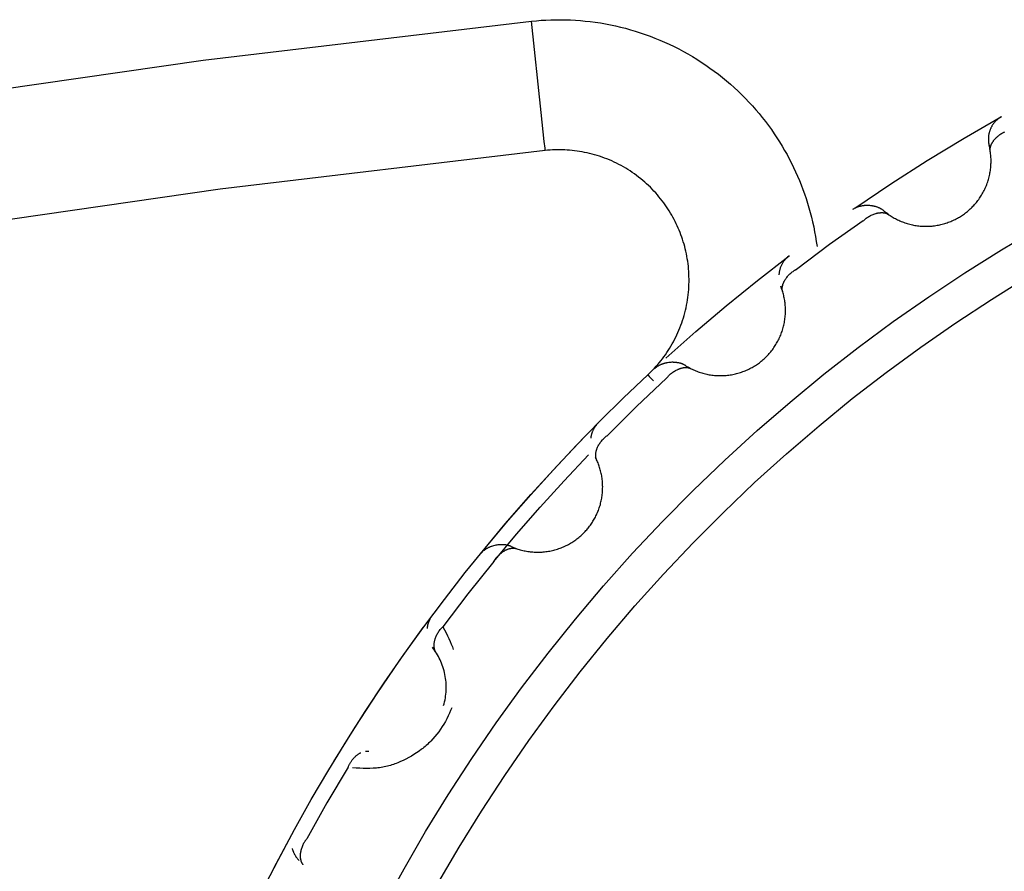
# Model space of a CAD drawing. Header units: millimetres. Extents: x 129 to 629, y 1269 to 1769.
# Tile 63 of 87: x 513.11 to 516.89, y 1475.03 to 1478.3. Entities that reach past the tile are written whole.
import ezdxf

# ---------------------------------------------------------------- set-up
doc = ezdxf.new("R2010")
doc.units = ezdxf.units.MM
doc.layers.add('ROXX_B.FLEX mini', color=7, linetype='Continuous', true_color=0x000000)

msp = doc.modelspace()

# ---------------------------------------------------------------- linework, layer by layer
at = {"layer": 'ROXX_B.FLEX mini', "color": 18, "lineweight": -3, "true_color": 0x000000}
for points in [[(492.0058, 1469.7419), (493.1043, 1470.48), (494.2229, 1471.1891), (495.3603, 1471.8684), (496.5154, 1472.5172), (497.687, 1473.1348), (498.8737, 1473.7206), (500.0744, 1474.274), (501.2875, 1474.7946), (502.5119, 1475.282), (503.7462, 1475.7359), (504.9889, 1476.156), (506.2388, 1476.5421), (507.4944, 1476.8943), (508.7544, 1477.2123), (510.0174, 1477.4963), (511.2821, 1477.7463), (512.5472, 1477.9626), (513.8113, 1478.1454), (515.0733, 1478.295)], [(515.0733, 1478.295), (515.0915, 1478.2967), (515.1098, 1478.2982), (515.1283, 1478.2993), (515.1469, 1478.3), (515.1656, 1478.3004), (515.1844, 1478.3005), (515.2033, 1478.3002), (515.2223, 1478.2996), (515.2414, 1478.2985), (515.2605, 1478.2971), (515.2797, 1478.2954), (515.2989, 1478.2932), (515.3181, 1478.2907), (515.3374, 1478.2878), (515.3566, 1478.2845), (515.3759, 1478.2808), (515.3951, 1478.2767), (515.4144, 1478.2723), (515.4335, 1478.2674), (515.4527, 1478.2621), (515.4717, 1478.2565), (515.4907, 1478.2505), (515.5096, 1478.244), (515.5284, 1478.2372), (515.5471, 1478.23), (515.5657, 1478.2224), (515.5842, 1478.2144), (515.6025, 1478.2061), (515.6206, 1478.1974), (515.6386, 1478.1883), (515.6564, 1478.1788), (515.674, 1478.169), (515.6914, 1478.1589), (515.7086, 1478.1483), (515.7255, 1478.1375), (515.7423, 1478.1263), (515.7587, 1478.1148), (515.775, 1478.103), (515.791, 1478.0908), (515.8067, 1478.0784), (515.8221, 1478.0657), (515.8373, 1478.0527), (515.8521, 1478.0394), (515.8667, 1478.0258), (515.8809, 1478.012), (515.8949, 1477.998), (515.9085, 1477.9837), (515.9218, 1477.9692), (515.9348, 1477.9545), (515.9474, 1477.9396), (515.9597, 1477.9245), (515.9717, 1477.9092), (515.9833, 1477.8938), (515.9946, 1477.8782), (516.0055, 1477.8624), (516.016, 1477.8465), (516.0263, 1477.8305), (516.0361, 1477.8144), (516.0457, 1477.7982), (516.0548, 1477.7819), (516.0636, 1477.7655), (516.0721, 1477.749), (516.0802, 1477.7325), (516.0879, 1477.7159), (516.0953, 1477.6994), (516.1024, 1477.6826), (516.1092, 1477.6657), (516.1158, 1477.6485), (516.122, 1477.6312), (516.128, 1477.6136), (516.1337, 1477.5958), (516.139, 1477.5779), (516.1441, 1477.5597), (516.1488, 1477.5414), (516.1532, 1477.523), (516.1573, 1477.5043), (516.161, 1477.4856), (516.1644, 1477.4667), (516.1674, 1477.4476), (516.1701, 1477.4285)], [(515.1258, 1477.7978), (515.1258, 1477.7978), (515.1258, 1477.7978), (515.1258, 1477.7979), (515.1257, 1477.7983), (515.1256, 1477.7998), (515.1249, 1477.8061), (515.1221, 1477.8327), (515.1104, 1477.9434), (515.0733, 1478.295)], [(516.3153, 1477.5764), (516.4532, 1477.6695), (516.5933, 1477.7592), (516.7355, 1477.8456), (516.8797, 1477.9285)], [(516.8797, 1477.9285), (516.878, 1477.9276), (516.8764, 1477.9266), (516.8747, 1477.9256), (516.8731, 1477.9245), (516.8715, 1477.9234), (516.8699, 1477.9223), (516.8683, 1477.9211), (516.8668, 1477.9199), (516.8652, 1477.9187), (516.8637, 1477.9174), (516.8621, 1477.9161), (516.8606, 1477.9147), (516.8592, 1477.9133), (516.8577, 1477.9119), (516.8563, 1477.9104), (516.8549, 1477.9089), (516.8535, 1477.9074), (516.8522, 1477.9058), (516.8508, 1477.9042), (516.8495, 1477.9026), (516.8483, 1477.901), (516.8471, 1477.8993), (516.8459, 1477.8976), (516.8447, 1477.8958), (516.8436, 1477.894), (516.8425, 1477.8922), (516.8414, 1477.8904), (516.8404, 1477.8886), (516.8394, 1477.8867), (516.8385, 1477.8848), (516.8376, 1477.8829), (516.8367, 1477.8809), (516.8359, 1477.879), (516.8351, 1477.877), (516.8344, 1477.875), (516.8337, 1477.8731), (516.8331, 1477.871), (516.8324, 1477.869), (516.8319, 1477.867), (516.8314, 1477.865), (516.8309, 1477.8629), (516.8305, 1477.8609), (516.8301, 1477.8588), (516.8297, 1477.8568), (516.8294, 1477.8547), (516.8292, 1477.8526), (516.829, 1477.8506), (516.8288, 1477.8485), (516.8287, 1477.8465), (516.8286, 1477.8444), (516.8285, 1477.8424), (516.8285, 1477.8404), (516.8286, 1477.8384), (516.8286, 1477.8364), (516.8288, 1477.8344), (516.8289, 1477.8324), (516.8291, 1477.8304), (516.8293, 1477.8284), (516.8296, 1477.8265), (516.8299, 1477.8246), (516.8303, 1477.8227), (516.8306, 1477.8208), (516.8311, 1477.8189), (516.8315, 1477.817)], [(516.8359, 1477.7955), (516.8358, 1477.7962), (516.8357, 1477.7968), (516.8356, 1477.7975), (516.8356, 1477.7981), (516.8355, 1477.7988), (516.8355, 1477.7995), (516.8355, 1477.8001), (516.8355, 1477.8008), (516.8355, 1477.8015), (516.8355, 1477.8022), (516.8355, 1477.8035), (516.8357, 1477.8049), (516.8358, 1477.8063), (516.836, 1477.8076), (516.8363, 1477.809), (516.8366, 1477.8104), (516.8369, 1477.8118), (516.8373, 1477.8132), (516.8377, 1477.8146), (516.8382, 1477.816), (516.8387, 1477.8174), (516.8392, 1477.8188), (516.8398, 1477.8203), (516.8405, 1477.8217), (516.8411, 1477.8231), (516.8419, 1477.8245), (516.8426, 1477.8259), (516.8434, 1477.8273), (516.8442, 1477.8287), (516.8451, 1477.8301), (516.846, 1477.8315), (516.8469, 1477.8329), (516.8478, 1477.8342), (516.8488, 1477.8356), (516.8499, 1477.837), (516.8509, 1477.8383), (516.852, 1477.8397), (516.8531, 1477.841), (516.8543, 1477.8423), (516.8567, 1477.8449), (516.8592, 1477.8474), (516.8618, 1477.8499), (516.8646, 1477.8523), (516.8674, 1477.8547), (516.8703, 1477.8569), (516.8733, 1477.8591), (516.8764, 1477.8612), (516.8796, 1477.8632), (516.8828, 1477.8651), (516.8862, 1477.8669), (516.8878, 1477.8677), (516.8895, 1477.8685), (516.8913, 1477.8693)], [(515.1258, 1477.7978), (513.8765, 1477.6497), (512.6251, 1477.4687), (511.3727, 1477.2546), (510.1207, 1477.007), (508.8704, 1476.7259), (507.623, 1476.4111), (506.3801, 1476.0625), (505.1428, 1475.6803), (503.9125, 1475.2644), (502.6907, 1474.8151), (501.4786, 1474.3325), (500.2776, 1473.8172), (499.0891, 1473.2693), (497.9142, 1472.6894), (496.7544, 1472.078), (495.6109, 1471.4358), (494.4849, 1470.7633), (493.3776, 1470.0613), (492.2901, 1469.3307)], [(515.5196, 1476.9352), (515.5262, 1476.9415), (515.5328, 1476.9479), (515.5393, 1476.9546), (515.5456, 1476.9613), (515.5519, 1476.9683), (515.5581, 1476.9754), (515.5642, 1476.9826), (515.5702, 1476.99), (515.576, 1476.9975), (515.5818, 1477.0052), (515.5874, 1477.013), (515.5928, 1477.021), (515.5982, 1477.0291), (515.6034, 1477.0373), (515.6085, 1477.0457), (515.6134, 1477.0542), (515.6181, 1477.0628), (515.6227, 1477.0715), (515.6272, 1477.0803), (515.6315, 1477.0893), (515.6356, 1477.0983), (515.6395, 1477.1075), (515.6433, 1477.1167), (515.6469, 1477.1261), (515.6503, 1477.1355), (515.6535, 1477.145), (515.6565, 1477.1546), (515.6593, 1477.1642), (515.662, 1477.1739), (515.6644, 1477.1837), (515.6667, 1477.1935), (515.6688, 1477.2034), (515.6706, 1477.2133), (515.6723, 1477.2232), (515.6737, 1477.2332), (515.675, 1477.2432), (515.676, 1477.2532), (515.6769, 1477.2632), (515.6775, 1477.2732), (515.678, 1477.2832), (515.6782, 1477.2932), (515.6783, 1477.3032), (515.6781, 1477.3131), (515.6778, 1477.3231), (515.6772, 1477.333), (515.6765, 1477.3429), (515.6756, 1477.3527), (515.6744, 1477.3624), (515.6731, 1477.3722), (515.6716, 1477.3818), (515.6699, 1477.3914), (515.6681, 1477.4009), (515.6661, 1477.4104), (515.6639, 1477.4198), (515.6615, 1477.429), (515.6589, 1477.4382), (515.6562, 1477.4473), (515.6534, 1477.4564), (515.6504, 1477.4653), (515.6472, 1477.4741), (515.6439, 1477.4828), (515.6404, 1477.4914), (515.6368, 1477.4998), (515.6331, 1477.5082), (515.6292, 1477.5165), (515.6252, 1477.5248), (515.621, 1477.533), (515.6165, 1477.5412), (515.612, 1477.5494), (515.6072, 1477.5575), (515.6023, 1477.5655), (515.5972, 1477.5735), (515.5919, 1477.5815), (515.5864, 1477.5894), (515.5808, 1477.5972), (515.575, 1477.6049), (515.569, 1477.6125), (515.5628, 1477.6201), (515.5565, 1477.6275), (515.55, 1477.6349), (515.5434, 1477.6421), (515.5366, 1477.6493), (515.5296, 1477.6563), (515.5225, 1477.6632), (515.5152, 1477.67), (515.5078, 1477.6766), (515.5002, 1477.6831), (515.4925, 1477.6895), (515.4846, 1477.6957), (515.4766, 1477.7017), (515.4685, 1477.7077), (515.4603, 1477.7134), (515.4519, 1477.719), (515.4434, 1477.7244), (515.4348, 1477.7297), (515.4261, 1477.7348), (515.4173, 1477.7397), (515.4084, 1477.7444), (515.3994, 1477.749), (515.3904, 1477.7533), (515.3812, 1477.7575), (515.372, 1477.7615), (515.3627, 1477.7653), (515.3534, 1477.7689), (515.344, 1477.7723), (515.3345, 1477.7755), (515.325, 1477.7785), (515.3155, 1477.7813), (515.3059, 1477.784), (515.2963, 1477.7864), (515.2867, 1477.7886), (515.2771, 1477.7907), (515.2675, 1477.7925), (515.2578, 1477.7942), (515.2482, 1477.7956), (515.2386, 1477.7969), (515.229, 1477.7979), (515.2194, 1477.7988), (515.2098, 1477.7995), (515.2003, 1477.8), (515.1908, 1477.8004), (515.1814, 1477.8005), (515.172, 1477.8005), (515.1626, 1477.8003), (515.1533, 1477.7999), (515.1441, 1477.7993), (515.1349, 1477.7986), (515.1258, 1477.7978)], [(516.4282, 1477.565), (516.4317, 1477.5621), (516.4354, 1477.5592), (516.4391, 1477.5564), (516.4428, 1477.5536), (516.4467, 1477.5509), (516.4506, 1477.5482), (516.4546, 1477.5456), (516.4587, 1477.5431), (516.4628, 1477.5406), (516.467, 1477.5383), (516.4712, 1477.5359), (516.4755, 1477.5337), (516.4799, 1477.5315), (516.4844, 1477.5294), (516.4888, 1477.5274), (516.4934, 1477.5255), (516.498, 1477.5236), (516.5026, 1477.5219), (516.5073, 1477.5202), (516.5121, 1477.5186), (516.5169, 1477.5171), (516.5217, 1477.5157), (516.5265, 1477.5144), (516.5314, 1477.5132), (516.5364, 1477.5121), (516.5413, 1477.5111), (516.5463, 1477.5101), (516.5513, 1477.5093), (516.5563, 1477.5086), (516.5613, 1477.508), (516.5664, 1477.5075), (516.5715, 1477.5071), (516.5765, 1477.5068), (516.5816, 1477.5066), (516.5867, 1477.5065), (516.5918, 1477.5065), (516.5968, 1477.5066), (516.6019, 1477.5068), (516.6069, 1477.5071), (516.612, 1477.5075), (516.617, 1477.5081), (516.622, 1477.5087), (516.6269, 1477.5094), (516.6319, 1477.5102), (516.6368, 1477.5111), (516.6417, 1477.5121), (516.6465, 1477.5132), (516.6513, 1477.5144), (516.6561, 1477.5157), (516.6608, 1477.517), (516.6655, 1477.5185), (516.6702, 1477.52), (516.6747, 1477.5217), (516.6793, 1477.5234), (516.6838, 1477.5252), (516.6882, 1477.527), (516.6926, 1477.529), (516.6969, 1477.531), (516.7011, 1477.5331), (516.7053, 1477.5352), (516.7094, 1477.5374), (516.7135, 1477.5397), (516.7175, 1477.5421), (516.7214, 1477.5445), (516.7253, 1477.5469), (516.7292, 1477.5495), (516.733, 1477.5522), (516.7368, 1477.5549), (516.7406, 1477.5577), (516.7443, 1477.5606), (516.748, 1477.5636), (516.7517, 1477.5667), (516.7553, 1477.5699), (516.7589, 1477.5731), (516.7624, 1477.5764), (516.7659, 1477.5798), (516.7693, 1477.5833), (516.7726, 1477.5869), (516.7759, 1477.5906), (516.7792, 1477.5943), (516.7824, 1477.5981), (516.7855, 1477.602), (516.7885, 1477.6059), (516.7915, 1477.6099), (516.7944, 1477.614), (516.7972, 1477.6182), (516.7999, 1477.6224), (516.8026, 1477.6267), (516.8052, 1477.631), (516.8077, 1477.6354), (516.8101, 1477.6399), (516.8124, 1477.6444), (516.8146, 1477.6489), (516.8168, 1477.6535), (516.8188, 1477.6582), (516.8208, 1477.6629), (516.8226, 1477.6676), (516.8244, 1477.6724), (516.826, 1477.6772), (516.8276, 1477.682), (516.8291, 1477.6868), (516.8304, 1477.6917), (516.8317, 1477.6966), (516.8328, 1477.7015), (516.8339, 1477.7065), (516.8348, 1477.7114), (516.8357, 1477.7163), (516.8365, 1477.7213), (516.8371, 1477.7262), (516.8377, 1477.7312), (516.8381, 1477.7362), (516.8385, 1477.7411), (516.8387, 1477.746), (516.8389, 1477.7509), (516.8389, 1477.7559), (516.8389, 1477.7607), (516.8388, 1477.7656), (516.8386, 1477.7704), (516.8382, 1477.7753), (516.8378, 1477.78), (516.8373, 1477.7848), (516.8368, 1477.7895), (516.8361, 1477.7942), (516.8353, 1477.7989), (516.8345, 1477.8035), (516.8336, 1477.808), (516.8326, 1477.8126), (516.8315, 1477.817)], [(516.4282, 1477.565), (516.4267, 1477.5662), (516.4252, 1477.5674), (516.4237, 1477.5685), (516.4221, 1477.5696), (516.4205, 1477.5707), (516.4188, 1477.5717), (516.4172, 1477.5727), (516.4155, 1477.5737), (516.4137, 1477.5746), (516.412, 1477.5755), (516.4102, 1477.5763), (516.4084, 1477.5772), (516.4065, 1477.578), (516.4047, 1477.5787), (516.4028, 1477.5794), (516.4009, 1477.5801), (516.3989, 1477.5808), (516.397, 1477.5814), (516.395, 1477.5819), (516.3931, 1477.5825), (516.3911, 1477.583), (516.3891, 1477.5835), (516.387, 1477.5839), (516.385, 1477.5843), (516.383, 1477.5847), (516.3809, 1477.585), (516.3768, 1477.5856), (516.3726, 1477.586), (516.3684, 1477.5862), (516.3642, 1477.5864), (516.3601, 1477.5863), (516.3559, 1477.5862), (516.3538, 1477.586), (516.3517, 1477.5859), (516.3497, 1477.5856), (516.3476, 1477.5854), (516.3456, 1477.5851), (516.3435, 1477.5848), (516.3415, 1477.5844), (516.3395, 1477.584), (516.3375, 1477.5836), (516.3355, 1477.5831), (516.3336, 1477.5826), (516.3316, 1477.5821), (516.3297, 1477.5815), (516.3278, 1477.5809), (516.3259, 1477.5803), (516.324, 1477.5796), (516.3222, 1477.5788), (516.3204, 1477.5781), (516.3186, 1477.5773), (516.3168, 1477.5764), (516.3151, 1477.5755), (516.3134, 1477.5746), (516.3117, 1477.5737), (516.31, 1477.5727), (516.3084, 1477.5717), (516.3069, 1477.5706)], [(516.348, 1477.5279), (516.2183, 1477.4359), (516.0907, 1477.3409)], [(516.348, 1477.5279), (516.3494, 1477.5292), (516.3507, 1477.5305), (516.3521, 1477.5318), (516.3536, 1477.533), (516.355, 1477.5342), (516.3565, 1477.5354), (516.3579, 1477.5366), (516.3594, 1477.5377), (516.3625, 1477.54), (516.3656, 1477.542), (516.3688, 1477.544), (516.372, 1477.5459), (516.3753, 1477.5476), (516.3786, 1477.5493), (516.382, 1477.5508), (516.3853, 1477.5522), (516.3887, 1477.5534), (516.3921, 1477.5546), (516.3955, 1477.5556), (516.3972, 1477.5561), (516.3989, 1477.5565), (516.4005, 1477.5569), (516.4022, 1477.5573), (516.4039, 1477.5576), (516.4056, 1477.5579), (516.4072, 1477.5581), (516.4089, 1477.5584), (516.4105, 1477.5586), (516.4121, 1477.5587), (516.4138, 1477.5588), (516.4154, 1477.5589), (516.417, 1477.559), (516.4185, 1477.559), (516.4201, 1477.559), (516.4216, 1477.5589), (516.4232, 1477.5589), (516.4247, 1477.5587), (516.4262, 1477.5586), (516.4276, 1477.5584), (516.4291, 1477.5581), (516.4305, 1477.5579), (516.4319, 1477.5576), (516.4333, 1477.5572), (516.4347, 1477.5568), (516.436, 1477.5564), (516.4373, 1477.556), (516.4386, 1477.5555), (516.4398, 1477.5549), (516.4404, 1477.5546), (516.441, 1477.5543), (516.4416, 1477.554), (516.4422, 1477.5537), (516.4428, 1477.5534), (516.4434, 1477.5531), (516.444, 1477.5527), (516.4445, 1477.5524), (516.4451, 1477.552), (516.4456, 1477.5517)], [(514.5042, 1474.893), (514.5831, 1475.0373), (514.6658, 1475.1801), (514.7525, 1475.3212), (514.8429, 1475.4605), (514.937, 1475.5978), (515.0349, 1475.733), (515.1363, 1475.8659), (515.2413, 1475.9964), (515.3498, 1476.1243), (515.4615, 1476.2496), (515.5766, 1476.372), (515.6947, 1476.4915), (515.8159, 1476.6079), (515.94, 1476.7211), (516.0668, 1476.831), (516.1963, 1476.9376), (516.3283, 1477.0406), (516.4627, 1477.1402), (516.5993, 1477.236), (516.738, 1477.3282), (516.8786, 1477.4166), (517.0209, 1477.5011)], [(515.5889, 1476.9991), (515.7041, 1477.1015), (515.8215, 1477.2014), (515.9411, 1477.2987), (516.0628, 1477.3933)], [(516.0628, 1477.3933), (516.0609, 1477.3918), (516.0589, 1477.3902), (516.057, 1477.3885), (516.0552, 1477.3868), (516.0533, 1477.3851), (516.0515, 1477.3832), (516.0497, 1477.3814), (516.048, 1477.3794), (516.0463, 1477.3774), (516.0446, 1477.3754), (516.043, 1477.3732), (516.0414, 1477.3711), (516.0399, 1477.3689), (516.0385, 1477.3666), (516.0371, 1477.3643), (516.0357, 1477.3619), (516.0345, 1477.3595), (516.0332, 1477.3571), (516.0321, 1477.3546), (516.031, 1477.3521), (516.03, 1477.3495), (516.029, 1477.347), (516.0282, 1477.3444), (516.0273, 1477.3417), (516.0266, 1477.3391), (516.026, 1477.3364), (516.0254, 1477.3337), (516.0248, 1477.331), (516.0244, 1477.3283), (516.024, 1477.3256), (516.0238, 1477.3229), (516.0235, 1477.3201)], [(516.038, 1477.2555), (516.0378, 1477.2561), (516.0376, 1477.2567), (516.0374, 1477.2574), (516.0373, 1477.258), (516.0372, 1477.2587), (516.037, 1477.2593), (516.0369, 1477.26), (516.0368, 1477.2607), (516.0367, 1477.2613), (516.0366, 1477.262), (516.0365, 1477.2633), (516.0364, 1477.2647), (516.0364, 1477.2661), (516.0364, 1477.2675), (516.0365, 1477.2689), (516.0366, 1477.2703), (516.0367, 1477.2718), (516.0369, 1477.2732), (516.0371, 1477.2746), (516.0374, 1477.2761), (516.0377, 1477.2776), (516.0381, 1477.2791), (516.0384, 1477.2805), (516.0389, 1477.282), (516.0393, 1477.2835), (516.0398, 1477.285), (516.0404, 1477.2865), (516.041, 1477.288), (516.0416, 1477.2895), (516.0422, 1477.291), (516.0429, 1477.2925), (516.0437, 1477.294), (516.0444, 1477.2955), (516.0452, 1477.297), (516.046, 1477.2985), (516.0469, 1477.3), (516.0478, 1477.3014), (516.0487, 1477.3029), (516.0497, 1477.3044), (516.0517, 1477.3073), (516.0538, 1477.3101), (516.0561, 1477.313), (516.0585, 1477.3157), (516.0609, 1477.3185), (516.0635, 1477.3211), (516.0662, 1477.3237), (516.069, 1477.3262), (516.0718, 1477.3286), (516.0748, 1477.3309), (516.0778, 1477.3331), (516.0794, 1477.3342), (516.0809, 1477.3353), (516.0825, 1477.3363), (516.0841, 1477.3373), (516.0858, 1477.3382), (516.0874, 1477.3392), (516.0891, 1477.3401), (516.0907, 1477.3409)], [(514.7133, 1474.9803), (514.795, 1475.1205), (514.8805, 1475.2591), (514.9698, 1475.3959), (515.0627, 1475.5306), (515.1593, 1475.6633), (515.2595, 1475.7937), (515.3631, 1475.9218), (515.4702, 1476.0472), (515.5805, 1476.17), (515.6941, 1476.2901), (515.8107, 1476.4071), (515.9303, 1476.5212), (516.0528, 1476.6321), (516.1779, 1476.7397), (516.3057, 1476.844), (516.436, 1476.9448), (516.5686, 1477.0421), (516.7033, 1477.1357), (516.8401, 1477.2257), (516.9788, 1477.312)], [(515.6663, 1476.9705), (515.6702, 1476.9681), (515.6742, 1476.9657), (515.6783, 1476.9635), (515.6824, 1476.9612), (515.6866, 1476.9591), (515.6909, 1476.957), (515.6952, 1476.955), (515.6995, 1476.953), (515.704, 1476.9512), (515.7085, 1476.9494), (515.713, 1476.9477), (515.7176, 1476.946), (515.7222, 1476.9445), (515.7269, 1476.943), (515.7316, 1476.9417), (515.7364, 1476.9404), (515.7412, 1476.9392), (515.7461, 1476.9381), (515.7509, 1476.9371), (515.7558, 1476.9362), (515.7608, 1476.9354), (515.7658, 1476.9347), (515.7708, 1476.934), (515.7758, 1476.9335), (515.7808, 1476.9331), (515.7858, 1476.9328), (515.7909, 1476.9326), (515.796, 1476.9325), (515.801, 1476.9325), (515.8061, 1476.9326), (515.8112, 1476.9328), (515.8163, 1476.9331), (515.8213, 1476.9335), (515.8264, 1476.934), (515.8314, 1476.9346), (515.8364, 1476.9353), (515.8414, 1476.9361), (515.8464, 1476.937), (515.8514, 1476.938), (515.8563, 1476.9391), (515.8612, 1476.9403), (515.8661, 1476.9417), (515.8709, 1476.943), (515.8757, 1476.9445), (515.8804, 1476.9461), (515.8851, 1476.9478), (515.8897, 1476.9496), (515.8943, 1476.9514), (515.8989, 1476.9533), (515.9034, 1476.9553), (515.9078, 1476.9574), (515.9122, 1476.9596), (515.9165, 1476.9619), (515.9208, 1476.9642), (515.925, 1476.9666), (515.9291, 1476.969), (515.9331, 1476.9716), (515.9371, 1476.9742), (515.941, 1476.9768), (515.9449, 1476.9795), (515.9487, 1476.9823), (515.9524, 1476.9851), (515.956, 1476.988), (515.9596, 1476.9909), (515.9631, 1476.9939), (515.9665, 1476.997), (515.97, 1477.0002), (515.9733, 1477.0034), (515.9767, 1477.0067), (515.98, 1477.0101), (515.9832, 1477.0136), (515.9864, 1477.0172), (515.9896, 1477.0208), (515.9927, 1477.0245), (515.9957, 1477.0283), (515.9986, 1477.0322), (516.0015, 1477.0361), (516.0044, 1477.0401), (516.0071, 1477.0442), (516.0098, 1477.0483), (516.0124, 1477.0525), (516.015, 1477.0568), (516.0175, 1477.0611), (516.0198, 1477.0655), (516.0221, 1477.07), (516.0243, 1477.0745), (516.0265, 1477.079), (516.0285, 1477.0836), (516.0305, 1477.0883), (516.0323, 1477.093), (516.0341, 1477.0978), (516.0358, 1477.1025), (516.0373, 1477.1074), (516.0388, 1477.1122), (516.0402, 1477.1171), (516.0415, 1477.122), (516.0426, 1477.127), (516.0437, 1477.1319), (516.0447, 1477.1369), (516.0456, 1477.1419), (516.0463, 1477.1469), (516.047, 1477.1519), (516.0476, 1477.1569), (516.048, 1477.162), (516.0484, 1477.167), (516.0487, 1477.172), (516.0488, 1477.177), (516.0489, 1477.1821), (516.0488, 1477.1871), (516.0487, 1477.192), (516.0484, 1477.197), (516.0481, 1477.2019), (516.0477, 1477.2069), (516.0471, 1477.2118), (516.0465, 1477.2166), (516.0458, 1477.2215), (516.045, 1477.2263), (516.0441, 1477.231), (516.0431, 1477.2357), (516.0421, 1477.2404), (516.0409, 1477.2451), (516.0397, 1477.2497), (516.0383, 1477.2542), (516.037, 1477.2587), (516.0355, 1477.2632), (516.0339, 1477.2676), (516.0323, 1477.2719), (516.0306, 1477.2762)], [(515.6663, 1476.9705), (515.6647, 1476.9715), (515.663, 1476.9724), (515.6614, 1476.9733), (515.6596, 1476.9742), (515.6579, 1476.975), (515.6561, 1476.9758), (515.6543, 1476.9766), (515.6525, 1476.9773), (515.6507, 1476.978), (515.6488, 1476.9786), (515.6469, 1476.9792), (515.645, 1476.9798), (515.6431, 1476.9803), (515.6411, 1476.9808), (515.6392, 1476.9812), (515.6372, 1476.9816), (515.6352, 1476.982), (515.6332, 1476.9823), (515.6311, 1476.9826), (515.6291, 1476.9829), (515.6271, 1476.9831), (515.625, 1476.9833), (515.6229, 1476.9835), (515.6209, 1476.9836), (515.6188, 1476.9836), (515.6167, 1476.9837), (515.6125, 1476.9837), (515.6084, 1476.9835), (515.6042, 1476.9832), (515.6, 1476.9827), (515.5959, 1476.9821), (515.5918, 1476.9814), (515.5898, 1476.9809), (515.5877, 1476.9805), (515.5857, 1476.98), (515.5837, 1476.9795), (515.5817, 1476.9789), (515.5798, 1476.9783), (515.5778, 1476.9776), (515.5759, 1476.977), (515.5739, 1476.9763), (515.572, 1476.9755), (515.5702, 1476.9748), (515.5683, 1476.974), (515.5665, 1476.9731), (515.5647, 1476.9722), (515.5629, 1476.9713), (515.5612, 1476.9704), (515.5594, 1476.9694), (515.5577, 1476.9684), (515.5561, 1476.9674), (515.5544, 1476.9663), (515.5528, 1476.9652), (515.5513, 1476.964), (515.5498, 1476.9628), (515.5483, 1476.9616), (515.5468, 1476.9604), (515.5454, 1476.9591)], [(515.5921, 1476.9225), (515.5933, 1476.924), (515.5944, 1476.9255), (515.5956, 1476.927), (515.5969, 1476.9284), (515.5981, 1476.9298), (515.5994, 1476.9312), (515.6007, 1476.9326), (515.602, 1476.9339), (515.6048, 1476.9365), (515.6076, 1476.939), (515.6104, 1476.9414), (515.6134, 1476.9437), (515.6164, 1476.9459), (515.6194, 1476.948), (515.6225, 1476.95), (515.6257, 1476.9518), (515.6288, 1476.9535), (515.632, 1476.9551), (515.6352, 1476.9566), (515.6369, 1476.9573), (515.6385, 1476.958), (515.6401, 1476.9586), (515.6417, 1476.9592), (515.6433, 1476.9597), (515.6449, 1476.9603), (515.6465, 1476.9607), (515.6481, 1476.9612), (515.6497, 1476.9616), (515.6513, 1476.962), (515.6529, 1476.9624), (515.6545, 1476.9627), (515.656, 1476.9629), (515.6576, 1476.9632), (515.6591, 1476.9634), (515.6607, 1476.9636), (515.6622, 1476.9637), (515.6637, 1476.9638), (515.6652, 1476.9638), (515.6667, 1476.9638), (515.6682, 1476.9638), (515.6696, 1476.9637), (515.6711, 1476.9636), (515.6725, 1476.9635), (515.6739, 1476.9633), (515.6752, 1476.963), (515.6766, 1476.9628), (515.6779, 1476.9625), (515.6792, 1476.9621), (515.6799, 1476.9619), (515.6805, 1476.9617), (515.6812, 1476.9615), (515.6818, 1476.9613), (515.6824, 1476.961), (515.683, 1476.9608), (515.6836, 1476.9605), (515.6842, 1476.9602), (515.6848, 1476.96), (515.6854, 1476.9597)], [(514.0381, 1474.9522), (514.0988, 1475.0705), (514.1616, 1475.1876), (514.2266, 1475.3034), (514.2936, 1475.4178), (514.3628, 1475.5308), (514.434, 1475.6423), (514.5071, 1475.7522), (514.5822, 1475.8606), (514.6591, 1475.9673), (514.7379, 1476.0723), (514.8185, 1476.1756), (514.9007, 1476.2772), (514.9846, 1476.3769), (515.0701, 1476.4748), (515.1572, 1476.5707), (515.2457, 1476.6648), (515.3357, 1476.7569), (515.427, 1476.847), (515.5196, 1476.9352)], [(515.5921, 1476.9225), (515.4765, 1476.8134), (515.3633, 1476.7016)], [(515.5196, 1476.9352), (515.5196, 1476.9352), (515.5196, 1476.9352), (515.5196, 1476.9352), (515.5196, 1476.9351), (515.5197, 1476.9351), (515.5199, 1476.9348), (515.5209, 1476.9338), (515.5248, 1476.9296), (515.5413, 1476.9119)], [(515.3284, 1476.7496), (515.3271, 1476.7482), (515.3258, 1476.7468), (515.3245, 1476.7454), (515.3232, 1476.7439), (515.3219, 1476.7424), (515.3207, 1476.7409), (515.3195, 1476.7393), (515.3183, 1476.7377), (515.3172, 1476.7361), (515.3161, 1476.7344), (515.315, 1476.7327), (515.3139, 1476.731), (515.3128, 1476.7292), (515.3118, 1476.7275), (515.3109, 1476.7256), (515.3099, 1476.7238), (515.309, 1476.722), (515.3082, 1476.7201), (515.3073, 1476.7182), (515.3065, 1476.7162), (515.3058, 1476.7143), (515.3051, 1476.7123), (515.3044, 1476.7103), (515.3038, 1476.7083), (515.3032, 1476.7063), (515.3026, 1476.7043), (515.3021, 1476.7022), (515.3016, 1476.7001), (515.3012, 1476.6981), (515.3008, 1476.696), (515.3005, 1476.6939), (515.3002, 1476.6918)], [(514.8764, 1476.2476), (514.9722, 1476.3624), (515.0705, 1476.4751), (515.1711, 1476.5858), (515.2741, 1476.6942)], [(515.323, 1476.6096), (515.3227, 1476.6102), (515.3224, 1476.6109), (515.3222, 1476.6115), (515.322, 1476.6121), (515.3217, 1476.6127), (515.3215, 1476.6133), (515.3213, 1476.614), (515.3211, 1476.6146), (515.3209, 1476.6153), (515.3208, 1476.6159), (515.3204, 1476.6172), (515.3202, 1476.6186), (515.32, 1476.6199), (515.3198, 1476.6213), (515.3196, 1476.6227), (515.3195, 1476.6242), (515.3195, 1476.6256), (515.3195, 1476.627), (515.3195, 1476.6285), (515.3195, 1476.63), (515.3196, 1476.6315), (515.3198, 1476.633), (515.32, 1476.6345), (515.3202, 1476.6361), (515.3204, 1476.6376), (515.3207, 1476.6391), (515.3211, 1476.6407), (515.3214, 1476.6423), (515.3218, 1476.6438), (515.3223, 1476.6454), (515.3227, 1476.647), (515.3233, 1476.6486), (515.3238, 1476.6502), (515.3244, 1476.6518), (515.325, 1476.6533), (515.3256, 1476.6549), (515.3263, 1476.6565), (515.327, 1476.6581), (515.3278, 1476.6597), (515.3294, 1476.6629), (515.3311, 1476.666), (515.3329, 1476.6691), (515.3349, 1476.6722), (515.3369, 1476.6752), (515.3391, 1476.6782), (515.3414, 1476.6811), (515.3438, 1476.684), (515.3463, 1476.6868), (515.3489, 1476.6895), (515.3516, 1476.6921), (515.353, 1476.6934), (515.3544, 1476.6946), (515.3559, 1476.6959), (515.3573, 1476.6971), (515.3588, 1476.6982), (515.3603, 1476.6994), (515.3618, 1476.7005), (515.3633, 1476.7016)], [(514.9278, 1476.2179), (515.0157, 1476.3231), (515.1057, 1476.4266), (515.1978, 1476.5283), (515.2919, 1476.6283)], [(514.9946, 1476.2757), (514.9988, 1476.2739), (515.0031, 1476.2721), (515.0074, 1476.2704), (515.0118, 1476.2688), (515.0163, 1476.2672), (515.0208, 1476.2658), (515.0253, 1476.2644), (515.0299, 1476.263), (515.0346, 1476.2618), (515.0393, 1476.2607), (515.044, 1476.2596), (515.0488, 1476.2586), (515.0536, 1476.2577), (515.0584, 1476.257), (515.0633, 1476.2563), (515.0682, 1476.2557), (515.0731, 1476.2551), (515.0781, 1476.2547), (515.083, 1476.2544), (515.088, 1476.2542), (515.0931, 1476.2541), (515.0981, 1476.2541), (515.1031, 1476.2541), (515.1081, 1476.2543), (515.1132, 1476.2546), (515.1182, 1476.255), (515.1233, 1476.2555), (515.1283, 1476.2561), (515.1333, 1476.2568), (515.1383, 1476.2576), (515.1433, 1476.2585), (515.1483, 1476.2595), (515.1533, 1476.2606), (515.1582, 1476.2618), (515.1631, 1476.2631), (515.168, 1476.2645), (515.1728, 1476.266), (515.1776, 1476.2676), (515.1824, 1476.2693), (515.1871, 1476.2711), (515.1918, 1476.273), (515.1964, 1476.2749), (515.201, 1476.277), (515.2055, 1476.2791), (515.21, 1476.2814), (515.2144, 1476.2837), (515.2188, 1476.2861), (515.2231, 1476.2885), (515.2273, 1476.2911), (515.2315, 1476.2937), (515.2356, 1476.2964), (515.2396, 1476.2992), (515.2436, 1476.302), (515.2475, 1476.3049), (515.2513, 1476.3078), (515.255, 1476.3108), (515.2587, 1476.3139), (515.2623, 1476.317), (515.2658, 1476.3202), (515.2692, 1476.3234), (515.2726, 1476.3267), (515.2758, 1476.33), (515.279, 1476.3334), (515.2822, 1476.3368), (515.2851, 1476.3401), (515.2879, 1476.3434), (515.2908, 1476.3469), (515.2936, 1476.3504), (515.2963, 1476.3539), (515.299, 1476.3576), (515.3016, 1476.3613), (515.3042, 1476.3651), (515.3067, 1476.3689), (515.3091, 1476.3728), (515.3115, 1476.3767), (515.3138, 1476.3808), (515.3161, 1476.3848), (515.3183, 1476.389), (515.3204, 1476.3932), (515.3225, 1476.3974), (515.3244, 1476.4017), (515.3263, 1476.406), (515.3282, 1476.4104), (515.3299, 1476.4148), (515.3316, 1476.4193), (515.3331, 1476.4238), (515.3346, 1476.4284), (515.3361, 1476.433), (515.3374, 1476.4376), (515.3386, 1476.4423), (515.3398, 1476.447), (515.3408, 1476.4517), (515.3418, 1476.4564), (515.3427, 1476.4612), (515.3435, 1476.466), (515.3441, 1476.4708), (515.3447, 1476.4756), (515.3452, 1476.4804), (515.3457, 1476.4853), (515.346, 1476.4901), (515.3462, 1476.495), (515.3463, 1476.4998), (515.3464, 1476.5046), (515.3463, 1476.5095), (515.3462, 1476.5143), (515.3459, 1476.5191), (515.3456, 1476.5239), (515.3451, 1476.5287), (515.3446, 1476.5335), (515.344, 1476.5382), (515.3433, 1476.543), (515.3425, 1476.5477), (515.3417, 1476.5523), (515.3407, 1476.557), (515.3397, 1476.5616), (515.3385, 1476.5661), (515.3373, 1476.5707), (515.336, 1476.5752), (515.3347, 1476.5796), (515.3332, 1476.584), (515.3317, 1476.5884), (515.3301, 1476.5927), (515.3285, 1476.597), (515.3267, 1476.6012), (515.3249, 1476.6054), (515.323, 1476.6095), (515.3211, 1476.6136), (515.3191, 1476.6176)], [(514.9946, 1476.2757), (514.9929, 1476.2765), (514.9911, 1476.2772), (514.9893, 1476.2778), (514.9875, 1476.2784), (514.9856, 1476.279), (514.9838, 1476.2796), (514.9819, 1476.2801), (514.98, 1476.2805), (514.9781, 1476.2809), (514.9761, 1476.2813), (514.9742, 1476.2816), (514.9722, 1476.2819), (514.9702, 1476.2822), (514.9682, 1476.2824), (514.9662, 1476.2825), (514.9642, 1476.2827), (514.9622, 1476.2828), (514.9601, 1476.2828), (514.9581, 1476.2828), (514.956, 1476.2828), (514.954, 1476.2827), (514.9519, 1476.2826), (514.9498, 1476.2825), (514.9478, 1476.2823), (514.9457, 1476.2821), (514.9436, 1476.2819), (514.9395, 1476.2813), (514.9354, 1476.2805), (514.9313, 1476.2796), (514.9273, 1476.2786), (514.9233, 1476.2774), (514.9193, 1476.2761), (514.9173, 1476.2754), (514.9154, 1476.2747), (514.9135, 1476.2739), (514.9116, 1476.2731), (514.9097, 1476.2722), (514.9078, 1476.2714), (514.906, 1476.2705), (514.9041, 1476.2695), (514.9023, 1476.2686), (514.9006, 1476.2676), (514.8988, 1476.2666), (514.8971, 1476.2655), (514.8954, 1476.2644), (514.8937, 1476.2633), (514.8921, 1476.2621), (514.8905, 1476.261), (514.8889, 1476.2598), (514.8874, 1476.2585), (514.8859, 1476.2573), (514.8844, 1476.256), (514.883, 1476.2546), (514.8816, 1476.2533), (514.8802, 1476.2519), (514.8789, 1476.2505), (514.8777, 1476.2491), (514.8764, 1476.2476)], [(514.9278, 1476.2179), (514.9287, 1476.2195), (514.9297, 1476.2212), (514.9307, 1476.2228), (514.9317, 1476.2244), (514.9327, 1476.2259), (514.9338, 1476.2275), (514.9349, 1476.229), (514.936, 1476.2305), (514.9384, 1476.2335), (514.9408, 1476.2364), (514.9433, 1476.2392), (514.9459, 1476.2418), (514.9486, 1476.2444), (514.9513, 1476.2469), (514.9541, 1476.2493), (514.957, 1476.2516), (514.9599, 1476.2537), (514.9628, 1476.2557), (514.9658, 1476.2576), (514.9673, 1476.2585), (514.9688, 1476.2594), (514.9703, 1476.2603), (514.9718, 1476.2611), (514.9733, 1476.2619), (514.9748, 1476.2626), (514.9764, 1476.2633), (514.9779, 1476.264), (514.9794, 1476.2646), (514.9809, 1476.2652), (514.9824, 1476.2658), (514.984, 1476.2663), (514.9855, 1476.2668), (514.987, 1476.2673), (514.9885, 1476.2677), (514.99, 1476.2681), (514.9915, 1476.2684), (514.993, 1476.2687), (514.9944, 1476.2689), (514.9959, 1476.2692), (514.9974, 1476.2693), (514.9988, 1476.2695), (515.0003, 1476.2696), (515.0017, 1476.2696), (515.0031, 1476.2696), (515.0045, 1476.2696), (515.0059, 1476.2695), (515.0072, 1476.2694), (515.0086, 1476.2692), (515.0092, 1476.2691), (515.0099, 1476.269), (515.0106, 1476.2689), (515.0112, 1476.2687), (515.0119, 1476.2686), (515.0125, 1476.2684), (515.0132, 1476.2682), (515.0138, 1476.2681), (515.0144, 1476.2679), (515.015, 1476.2677)], [(514.9278, 1476.2179), (514.8285, 1476.0937), (514.732, 1475.9673)], [(514.6907, 1476.0099), (514.6889, 1476.0073), (514.6871, 1476.0047), (514.6853, 1476.0019), (514.6837, 1475.9991), (514.6821, 1475.9962), (514.6806, 1475.9932), (514.6792, 1475.9902), (514.6779, 1475.987), (514.6767, 1475.9838), (514.6756, 1475.9806), (514.6746, 1475.9773), (514.6737, 1475.974), (514.673, 1475.9706), (514.6726, 1475.9688), (514.6723, 1475.9671), (514.672, 1475.9654), (514.6718, 1475.9637), (514.6715, 1475.9619), (514.6714, 1475.9602)], [(514.313, 1475.4499), (514.3947, 1475.5813), (514.4792, 1475.7108), (514.5666, 1475.8385), (514.6568, 1475.9641)], [(514.7048, 1475.8706), (514.7045, 1475.8712), (514.7041, 1475.8717), (514.7038, 1475.8723), (514.7035, 1475.8729), (514.7032, 1475.8734), (514.7029, 1475.874), (514.7026, 1475.8746), (514.7023, 1475.8753), (514.702, 1475.8759), (514.7018, 1475.8765), (514.7013, 1475.8778), (514.7008, 1475.8791), (514.7004, 1475.8804), (514.7, 1475.8817), (514.6997, 1475.8831), (514.6994, 1475.8845), (514.6991, 1475.8859), (514.6989, 1475.8873), (514.6987, 1475.8888), (514.6986, 1475.8903), (514.6985, 1475.8918), (514.6984, 1475.8933), (514.6984, 1475.8948), (514.6984, 1475.8964), (514.6984, 1475.8979), (514.6985, 1475.8995), (514.6986, 1475.9011), (514.6988, 1475.9027), (514.6989, 1475.9043), (514.6991, 1475.9059), (514.6994, 1475.9075), (514.6997, 1475.9092), (514.7, 1475.9108), (514.7004, 1475.9125), (514.7007, 1475.9141), (514.7012, 1475.9158), (514.7016, 1475.9175), (514.7021, 1475.9192), (514.7026, 1475.9208), (514.7038, 1475.9242), (514.705, 1475.9275), (514.7064, 1475.9309), (514.7079, 1475.9342), (514.7095, 1475.9375), (514.7113, 1475.9407), (514.7131, 1475.9439), (514.7151, 1475.9471), (514.7172, 1475.9502), (514.7194, 1475.9533), (514.7217, 1475.9562), (514.7229, 1475.9577), (514.7241, 1475.9591), (514.7254, 1475.9605), (514.7267, 1475.9619), (514.728, 1475.9633), (514.7293, 1475.9647), (514.7306, 1475.966), (514.732, 1475.9673)], [(514.732, 1475.9673), (514.7385, 1475.9557), (514.7445, 1475.9443), (514.7502, 1475.9331), (514.7554, 1475.922), (514.7603, 1475.9112), (514.7647, 1475.9006), (514.7687, 1475.8902), (514.7723, 1475.88)], [(514.7351, 1475.6645), (514.7371, 1475.6716), (514.7388, 1475.6789), (514.7404, 1475.6862), (514.7417, 1475.6936), (514.7429, 1475.701), (514.7438, 1475.7085), (514.7444, 1475.716), (514.7449, 1475.7236), (514.7451, 1475.7312), (514.7451, 1475.7388), (514.7448, 1475.7463), (514.7444, 1475.7539), (514.7437, 1475.7615), (514.7427, 1475.769), (514.7416, 1475.7765), (514.7402, 1475.7839), (514.7386, 1475.7912), (514.7368, 1475.7985), (514.7348, 1475.8057), (514.7325, 1475.8129), (514.7301, 1475.8199), (514.7275, 1475.8268), (514.7247, 1475.8336), (514.7217, 1475.8402), (514.7185, 1475.8468), (514.7152, 1475.8532), (514.7117, 1475.8594), (514.708, 1475.8656), (514.7042, 1475.8715), (514.7003, 1475.8773), (514.6962, 1475.883), (514.6921, 1475.8885)], [(514.7661, 1475.6554), (514.7621, 1475.6452), (514.7577, 1475.6348), (514.7529, 1475.6245), (514.7477, 1475.6141), (514.7422, 1475.6037), (514.7362, 1475.5935), (514.7299, 1475.5834), (514.7233, 1475.5735), (514.7164, 1475.5638), (514.7091, 1475.5544), (514.7016, 1475.5452), (514.6938, 1475.5363), (514.6856, 1475.5277), (514.6815, 1475.5236), (514.6772, 1475.5195), (514.6729, 1475.5154), (514.6685, 1475.5115), (514.6641, 1475.5076), (514.6595, 1475.5038), (514.6549, 1475.5001), (514.6503, 1475.4965), (514.6408, 1475.4895), (514.6311, 1475.4828), (514.6212, 1475.4764), (514.6111, 1475.4703), (514.6008, 1475.4646), (514.5904, 1475.4591), (514.58, 1475.4539), (514.5694, 1475.4491), (514.5586, 1475.4445), (514.5532, 1475.4423), (514.5477, 1475.4403), (514.5421, 1475.4383), (514.5365, 1475.4364), (514.5308, 1475.4347), (514.525, 1475.433), (514.5191, 1475.4315), (514.5132, 1475.43), (514.5071, 1475.4287), (514.5009, 1475.4275), (514.4945, 1475.4265), (514.4881, 1475.4255), (514.4823, 1475.4248), (514.4765, 1475.4242), (514.4705, 1475.4237), (514.4645, 1475.4233), (514.4521, 1475.4227), (514.4394, 1475.4226), (514.4262, 1475.4228), (514.4128, 1475.4234), (514.3989, 1475.4244), (514.3848, 1475.4257)], [(514.368, 1475.4277), (514.3689, 1475.4299), (514.3699, 1475.4322), (514.3709, 1475.4344), (514.372, 1475.4367), (514.3731, 1475.4389), (514.3742, 1475.441), (514.3755, 1475.4431), (514.3767, 1475.4453), (514.378, 1475.4473), (514.3794, 1475.4494), (514.3808, 1475.4514), (514.3822, 1475.4533), (514.3837, 1475.4553), (514.3852, 1475.4572), (514.3867, 1475.459), (514.3883, 1475.4608), (514.3899, 1475.4626), (514.3915, 1475.4643), (514.3932, 1475.466), (514.3948, 1475.4676), (514.3965, 1475.4692), (514.3983, 1475.4708), (514.4, 1475.4722), (514.4018, 1475.4737), (514.4036, 1475.4751), (514.4054, 1475.4764), (514.4072, 1475.4777), (514.409, 1475.4789), (514.4109, 1475.4801), (514.4127, 1475.4812), (514.4146, 1475.4822), (514.4164, 1475.4832)], [(514.4352, 1475.4893), (514.436, 1475.4894), (514.4368, 1475.4895), (514.4375, 1475.4896), (514.4383, 1475.4896), (514.4391, 1475.4897), (514.4399, 1475.4897), (514.4407, 1475.4897), (514.4414, 1475.4897), (514.4422, 1475.4897), (514.443, 1475.4896), (514.4437, 1475.4896), (514.4445, 1475.4895), (514.4453, 1475.4894), (514.446, 1475.4893), (514.4467, 1475.4892), (514.4475, 1475.4891)], [(514.368, 1475.4277), (514.2869, 1475.2909), (514.209, 1475.1522)], [(513.8661, 1474.5816), (513.9346, 1474.736), (514.0068, 1474.8887), (514.0827, 1475.0397), (514.1622, 1475.1887)], [(514.1955, 1475.0527), (514.1951, 1475.0532), (514.1947, 1475.0537), (514.1943, 1475.0542), (514.1939, 1475.0548), (514.1935, 1475.0553), (514.1931, 1475.0558), (514.1928, 1475.0564), (514.1924, 1475.057), (514.192, 1475.0575), (514.1917, 1475.0581), (514.191, 1475.0593), (514.1904, 1475.0605), (514.1898, 1475.0618), (514.1892, 1475.0631), (514.1887, 1475.0644), (514.1882, 1475.0657), (514.1878, 1475.0671), (514.1874, 1475.0685), (514.187, 1475.0699), (514.1866, 1475.0713), (514.1863, 1475.0728), (514.186, 1475.0743), (514.1858, 1475.0758), (514.1856, 1475.0773), (514.1854, 1475.0789), (514.1853, 1475.0804), (514.1851, 1475.082), (514.1851, 1475.0836), (514.185, 1475.0853), (514.185, 1475.0869), (514.185, 1475.0885), (514.1851, 1475.0902), (514.1852, 1475.0919), (514.1853, 1475.0936), (514.1854, 1475.0953), (514.1856, 1475.097), (514.1858, 1475.0987), (514.1861, 1475.1004), (514.1864, 1475.1021), (514.187, 1475.1056), (514.1878, 1475.1091), (514.1887, 1475.1126), (514.1898, 1475.1161), (514.1909, 1475.1196), (514.1922, 1475.123), (514.1936, 1475.1265), (514.1951, 1475.1299), (514.1967, 1475.1333), (514.1985, 1475.1366), (514.2004, 1475.1399), (514.2013, 1475.1415), (514.2024, 1475.1431), (514.2034, 1475.1446), (514.2045, 1475.1462), (514.2056, 1475.1477), (514.2067, 1475.1493), (514.2078, 1475.1508), (514.209, 1475.1522)], [(514.1532, 1475.1151), (514.1536, 1475.1133), (514.1541, 1475.1117), (514.1547, 1475.11), (514.1552, 1475.1083), (514.1558, 1475.1066), (514.1564, 1475.105), (514.1571, 1475.1033), (514.1577, 1475.1017), (514.1584, 1475.1001), (514.1591, 1475.0985), (514.1607, 1475.0954), (514.1623, 1475.0923), (514.164, 1475.0894), (514.1658, 1475.0865), (514.1677, 1475.0836), (514.1696, 1475.0809), (514.1717, 1475.0783), (514.1738, 1475.0757), (514.1759, 1475.0733), (514.1782, 1475.0709), (514.1804, 1475.0686)]]:
    msp.add_lwpolyline(points, dxfattribs=at)

doc.saveas('drawing.dxf')
